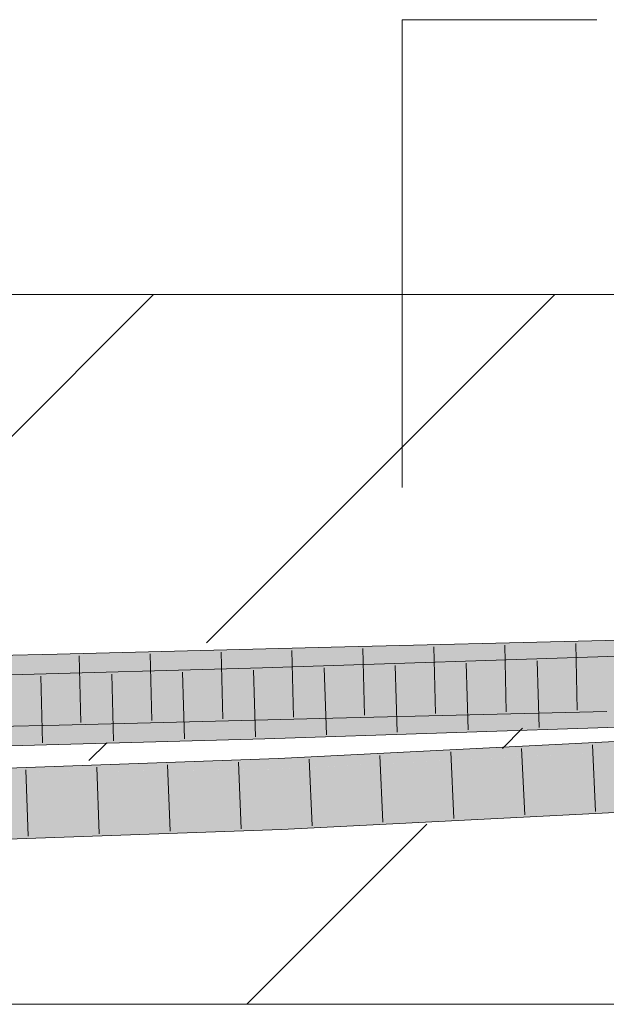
# Model space of a CAD drawing. Extents: x -620 to 300, y 62 to 1112.
# Tile 171 of 236: x 215.94 to 218.01, y 713.45 to 716.91. Entities that reach past the tile are written whole.
import ezdxf
from ezdxf.lldxf.tags import DXFTag

# ---------------------------------------------------------------- set-up
doc = ezdxf.new("R2010")
doc.units = 0
doc.layers.get('0').update_dxf_attribs({"lineweight": 13})
doc.layers.add('E_Detail_Linie_Text_Bem', color=7, linetype='Continuous', lineweight=13)
for name, color, linetype, lineweight, true_color in [('E_Detail_Wandschraffur', 7, 'Continuous', 5, 0xc0c0c0), ('E_Leerrohr 25-A06GA2AZ8I', 7, 'Continuous', 9, 0xff8000), ('E_Leerrohr 25-Shading', 7, 'Continuous', 9, 0xff8000)]:
    doc.layers.add(name, color=color, linetype=linetype, lineweight=lineweight, true_color=true_color)
tags = doc.linetypes.add('fein_strichliert', pattern=[4, 1, -2, 1]).pattern_tags.tags
tags[8:9] = [DXFTag(74, 4), DXFTag(75, 0), DXFTag(340, '0'), DXFTag(46, 0.0), DXFTag(50, 0.0), DXFTag(44, 0.0), DXFTag(45, 0.0)]
tags[6:7] = [DXFTag(74, 4), DXFTag(75, 0), DXFTag(340, '0'), DXFTag(46, 0.0), DXFTag(50, 0.0), DXFTag(44, 0.0), DXFTag(45, 0.0)]
tags[4:5] = [DXFTag(74, 4), DXFTag(75, 0), DXFTag(340, '0'), DXFTag(46, 0.0), DXFTag(50, 0.0), DXFTag(44, 0.0), DXFTag(45, 0.0)]

# ---------------------------------------------------------------- blocks, each defined once
blk = doc.blocks.new('Shading-A06GA1NA8I', base_point=(183.5491, 712.4307))
at = {"layer": 'E_Leerrohr 25-Shading', "color": 34, "true_color": 0xb05800}
for points in [[(218.4568, 714.7365), (218.0017, 714.7275), (218.4531, 714.717), (218.0025, 714.691)], [(217.036, 714.6676), (217.0351, 714.7042), (216.0712, 714.6433), (216.0703, 714.6799)], [(218.0025, 714.691), (218.0017, 714.7275), (217.036, 714.6676), (217.0351, 714.7042)], [(218.204, 714.6949), (218.453, 714.7166), (218.0025, 714.691), (218.4531, 714.717)], [(216.0712, 714.6433), (216.0703, 714.6799), (215.1184, 714.6217), (215.1177, 714.6583)], [(218.5666, 714.6901), (216.7938, 714.6314), (218.5655, 714.6837), (216.7949, 714.5948)], [(218.3527, 714.6464), (218.5626, 714.6681), (216.7949, 714.5948), (218.5655, 714.6837)], [(216.7949, 714.5948), (216.7938, 714.6314), (214.5262, 714.533), (214.5255, 714.5696)], [(217.0409, 714.4706), (217.0404, 714.4908), (216.0755, 714.4637), (216.0754, 714.4666)], [(217.9699, 714.4767), (218.0072, 714.4776), (217.0404, 714.4908), (218.0064, 714.5142)], [(217.9699, 714.4767), (217.0404, 714.4908), (217.0409, 714.4706)], [(215.8501, 714.4614), (215.6871, 714.4495), (216.0763, 714.4299), (215.6881, 714.4211)], [(215.9055, 714.4627), (215.8501, 714.4614), (216.0755, 714.4637), (216.0763, 714.4299)], [(216.0754, 714.4666), (215.9055, 714.4627), (216.0755, 714.4637)], [(216.0763, 714.4299), (217.0413, 714.4543), (216.0755, 714.4637), (217.0409, 714.4706)], [(218.3746, 714.4702), (216.8002, 714.4182), (218.375, 714.4702), (218.4298, 714.4675)], [(216.8006, 714.4064), (218.4406, 714.467), (216.8002, 714.4182), (218.4298, 714.4675)], [(218.4406, 714.467), (216.8006, 714.4064), (218.4588, 714.4661), (216.8013, 714.3815)], [(218.4588, 714.4661), (216.8013, 714.3815), (218.8191, 714.4483)], [(217.0413, 714.4543), (217.9699, 714.4767), (217.0409, 714.4706)], [(216.8006, 714.4064), (216.8002, 714.4182), (214.5298, 714.3384), (214.5295, 714.3563)], [(214.5302, 714.3196), (216.8013, 714.3815), (214.5298, 714.3384), (216.8006, 714.4064)], [(216.8499, 714.2963), (218.6334, 714.3827), (218.518, 714.3807), (218.6333, 714.3843)], [(218.6335, 714.3811), (218.6334, 714.3827), (216.8499, 714.2963)], [(218.5181, 714.3807), (218.6332, 714.386), (217.7032, 714.3553), (218.6323, 714.4028)], [(216.8495, 714.3046), (218.5181, 714.3807), (216.8492, 714.3118), (217.7032, 714.3553)], [(216.8499, 714.2963), (218.518, 714.3807), (216.8495, 714.3046)], [(216.8499, 714.2963), (216.8501, 714.2909), (218.6335, 714.3811), (218.6339, 714.3715)], [(216.8501, 714.2909), (216.8508, 714.2752), (218.6339, 714.3715), (218.6342, 714.3662)], [(215.3935, 714.2577), (216.8495, 714.3046), (215.2911, 714.2569), (216.8492, 714.3118)], [(215.8959, 714.2638), (216.8499, 714.2963), (215.3935, 714.2577), (216.8495, 714.3046)], [(216.8501, 714.2909), (216.8499, 714.2963), (215.997, 714.2638), (215.8315, 714.2616)], [(215.997, 714.2638), (216.8508, 714.2752), (216.8501, 714.2909)], [(215.2915, 714.2415), (215.997, 714.2638), (215.2914, 714.2432), (215.8315, 714.2616)], [(215.2917, 714.2309), (216.8468, 714.2751), (215.2915, 714.2415), (215.997, 714.2638)], [(216.7239, 714.2717), (215.2917, 714.2309), (215.2919, 714.2263)], [(216.8508, 714.2752), (215.2919, 714.2244), (215.8125, 714.2386)], [(215.2919, 714.2244), (216.8508, 714.2752), (216.7239, 714.2717), (216.8468, 714.2751)], [(215.2919, 714.2244), (216.7239, 714.2717), (215.2919, 714.2263)], [(218.6019, 714.1876), (216.8585, 714.0986), (216.8596, 714.0736)], [(216.8601, 714.062), (218.6019, 714.1876), (216.8596, 714.0736)], [(218.6019, 714.1876), (216.8601, 714.062), (218.644, 714.176), (216.8618, 714.0621)], [(216.8618, 714.0621), (218.6451, 714.1531), (218.644, 714.176)], [(215.2977, 714.007), (216.8585, 714.0986), (215.2967, 714.0436)], [(215.2977, 714.007), (215.8142, 714.0251), (216.8585, 714.0986), (216.8596, 714.0736)], [(215.8142, 714.0251), (216.8601, 714.062), (216.8596, 714.0736)]]:
    blk.add_solid(points, dxfattribs=at)
at = {"layer": 'E_Leerrohr 25-Shading', "color": 30, "true_color": 0xf57b00}
for points in [[(218.204, 714.6949), (218.0025, 714.691), (218.191, 714.6063), (218.0044, 714.6026)], [(217.0382, 714.5792), (217.036, 714.6676), (216.0733, 714.5549), (216.0712, 714.6433)], [(218.0044, 714.6026), (218.0025, 714.691), (217.0382, 714.5792), (217.036, 714.6676)], [(215.847, 714.5498), (216.0733, 714.5549), (215.1184, 714.6217), (216.0712, 714.6433)], [(216.7949, 714.5948), (218.3511, 714.6354), (218.3527, 714.6464)], [(218.3511, 714.6354), (216.7949, 714.5948), (218.3439, 714.5835), (217.5898, 714.5636)], [(216.7962, 714.551), (216.7949, 714.5948), (214.5262, 714.533)], [(216.7962, 714.551), (217.2236, 714.5539), (216.7949, 714.5948), (217.5898, 714.5636)], [(217.0389, 714.551), (218.0044, 714.6026), (217.0382, 714.5792)], [(217.0389, 714.551), (217.3044, 714.5544), (218.0044, 714.6026), (218.005, 714.5745)], [(218.4401, 714.5691), (218.191, 714.6063), (218.0053, 714.5637), (218.0044, 714.6026)], [(217.0389, 714.551), (217.0382, 714.5792), (216.0737, 714.5381), (216.0733, 714.5549)], [(216.7966, 714.5399), (216.7967, 714.5349), (217.3044, 714.5544), (217.7459, 714.5574)], [(217.4223, 714.556), (217.0389, 714.551), (217.039, 714.5461)], [(218.0057, 714.5432), (218.0053, 714.5637), (217.039, 714.5461), (217.4223, 714.556)], [(217.2236, 714.5539), (217.7459, 714.5574), (217.5898, 714.5636)], [(217.7551, 714.5577), (217.303, 714.5469), (217.7537, 714.5381), (217.3019, 714.5232)], [(217.3044, 714.5544), (218.0053, 714.5637), (218.005, 714.5745)], [(217.5898, 714.5636), (217.7459, 714.5574), (218.3439, 714.5835), (218.3422, 714.5716)], [(217.7537, 714.5381), (218.0854, 714.5491), (217.7551, 714.5577), (218.0871, 714.5656)], [(216.7962, 714.551), (214.5262, 714.533), (216.7965, 714.5427), (216.455, 714.5347)], [(216.455, 714.5347), (214.5262, 714.533), (214.5882, 714.4908), (214.527, 714.49)], [(216.7967, 714.5349), (216.455, 714.5347), (214.8468, 714.4944), (214.5882, 714.4908)], [(216.7967, 714.5349), (215.8482, 714.5152), (216.7976, 714.5065), (214.8571, 714.4905)], [(215.9056, 714.4627), (216.0754, 714.4666), (215.1201, 714.5333), (216.0733, 714.5549)], [(217.039, 714.5461), (217.0389, 714.551), (216.0741, 714.5209), (216.0737, 714.5381)], [(217.0395, 714.5261), (217.039, 714.5461), (216.0744, 714.5085), (216.0741, 714.5209)], [(216.0744, 714.5085), (216.0744, 714.5072), (217.0395, 714.5261), (217.0398, 714.5154)], [(216.455, 714.5347), (216.7967, 714.5349), (216.7965, 714.5427)], [(216.7962, 714.551), (216.7965, 714.5427), (217.2236, 714.5539)], [(217.2236, 714.5539), (216.7965, 714.5427), (217.3044, 714.5544), (216.7966, 714.5399)], [(217.303, 714.5469), (216.7967, 714.5349), (217.3019, 714.5232), (216.7976, 714.5065)], [(217.3019, 714.5232), (216.7976, 714.5065), (217.8339, 714.4969), (216.8002, 714.4182)], [(218.0057, 714.5432), (217.039, 714.5461), (217.0395, 714.5261)], [(217.0395, 714.5261), (217.0398, 714.5154), (218.0057, 714.5432), (218.0061, 714.5238)], [(218.0061, 714.5238), (217.0398, 714.5154), (218.0064, 714.5142), (217.0402, 714.4962)], [(218.0664, 714.5146), (217.7537, 714.5381), (217.8339, 714.4969), (217.3019, 714.5232)], [(218.2668, 714.5299), (218.0854, 714.5491), (218.0664, 714.5146), (217.7537, 714.5381)], [(216.7976, 714.5065), (214.8571, 714.4905), (214.5278, 714.4464), (214.5271, 714.4822)], [(216.7976, 714.5065), (214.5278, 714.4464), (214.9664, 714.4566)], [(216.8002, 714.4182), (216.7976, 714.5065), (214.5295, 714.3563), (214.5278, 714.4446)], [(217.0398, 714.5154), (216.0744, 714.5072), (217.0402, 714.4962), (216.0751, 714.4783)], [(216.0751, 714.4783), (216.0754, 714.4666), (217.0402, 714.4962), (217.0404, 714.4908)], [(217.8339, 714.4969), (216.8002, 714.4182), (218.3746, 714.4702)], [(217.0402, 714.4962), (217.0404, 714.4908), (218.0064, 714.5142)], [(218.5709, 714.4767), (218.0664, 714.5146), (218.3746, 714.4702), (217.8339, 714.4969)], [(218.637, 714.3112), (218.6342, 714.3662), (216.8574, 714.2755)], [(216.8508, 714.2752), (218.637, 714.3112), (216.8574, 714.2755)], [(216.8508, 714.2752), (218.6004, 714.276), (218.637, 714.3112), (218.6387, 714.278)], [(215.2944, 714.132), (216.8546, 714.1869), (215.8125, 714.2386), (216.852, 714.2474)], [(216.852, 714.2474), (216.8508, 714.2752), (215.8125, 714.2386)], [(218.6004, 714.276), (216.8508, 714.2752), (216.852, 714.2474)], [(216.8546, 714.1869), (218.6004, 714.276), (216.852, 714.2474)], [(216.8585, 714.0986), (218.6019, 714.1876), (216.8546, 714.1869), (218.6004, 714.276)], [(216.8546, 714.1869), (215.2944, 714.132), (215.2947, 714.1196)], [(215.2967, 714.0436), (216.8585, 714.0986), (215.2947, 714.1196), (216.8546, 714.1869)]]:
    blk.add_solid(points, dxfattribs=at)
blk = doc.blocks.new('Referenz-A06GA2B58I')
at = {"layer": 'E_Detail_Linie_Text_Bem', "color": 0, "linetype": 'Continuous', "ltscale": 0.13}
for p, q in [((217.2856, 715.2667), (217.2856, 716.9148)), ((217.2856, 716.9148), (217.9723, 716.9148))]:
    blk.add_line(p, q, dxfattribs=at)
at = {"layer": 'E_Detail_Linie_Text_Bem', "linetype": 'Continuous', "ltscale": 0.13}
for p, q in [((201.6845, 715.9464), (261.6625, 715.9464)), ((261.6625, 713.4464), (213.6845, 713.4464))]:
    blk.add_line(p, q, dxfattribs=at)
at = {"layer": 'E_Detail_Wandschraffur', "linetype": 'fein_strichliert', "ltscale": 0.13}
for p, q in [((215.1589, 714.696), (216.4092, 715.9464)), ((217.6391, 714.3478), (217.7102, 714.4189)), ((216.7377, 713.4464), (217.3723, 714.081))]:
    blk.add_line(p, q, dxfattribs=at)
at = {"layer": 'E_Detail_Wandschraffur', "linetype": 'ByBlock', "ltscale": 0.13}
for p, q in [((216.5966, 714.7195), (217.8235, 715.9464)), ((216.1818, 714.3048), (216.2443, 714.3673))]:
    blk.add_line(p, q, dxfattribs=at)
at = {"layer": 'E_Leerrohr 25-A06GA2AZ8I', "linetype": 'Continuous', "ltscale": 0.13}
for p, q in [((218.9596, 714.7464), (218.0017, 714.7276)), ((217.0351, 714.7042), (216.0703, 714.6799)), ((218.9388, 714.7024), (216.7938, 714.6314)), ((218.0017, 714.7276), (217.0351, 714.7042)), ((217.1473, 714.6994), (217.153, 714.4645)), ((217.3973, 714.7054), (217.4028, 714.4705)), ((217.6473, 714.7115), (217.6527, 714.4766)), ((217.8973, 714.7175), (217.9025, 714.4826)), ((216.0703, 714.6799), (215.1177, 714.6583)), ((216.1476, 714.6743), (216.1533, 714.4394)), ((216.3975, 714.6806), (216.4032, 714.4457)), ((216.6474, 714.6869), (216.6531, 714.452)), ((216.8973, 714.6932), (216.9031, 714.4583)), ((216.7938, 714.6314), (214.5255, 714.5696)), ((217.0113, 714.6311), (217.0184, 714.3962)), ((217.2612, 714.6394), (217.2682, 714.4045)), ((217.5111, 714.6477), (217.5181, 714.4128)), ((217.7609, 714.6559), (217.768, 714.421)), ((216.0122, 714.6026), (216.0183, 714.3677)), ((216.2619, 714.6094), (216.2684, 714.3745)), ((216.5117, 714.6162), (216.5185, 714.3813)), ((216.7615, 714.623), (216.7685, 714.3882)), ((217.0413, 714.4543), (216.0763, 714.43)), ((218.9462, 714.4525), (216.8013, 714.3815)), ((218.0072, 714.4776), (217.0413, 714.4543)), ((216.0763, 714.43), (215.1226, 714.4083)), ((218.6323, 714.4028), (216.8492, 714.3118)), ((216.8013, 714.3815), (214.5302, 714.3196)), ((217.7065, 714.348), (217.7176, 714.1133)), ((217.956, 714.3608), (217.9674, 714.126)), ((217.2074, 714.3225), (217.218, 714.0878)), ((217.4569, 714.3353), (217.4678, 714.1005)), ((216.8492, 714.3118), (215.2911, 714.2569)), ((216.2092, 714.2817), (216.2178, 714.0469)), ((216.4588, 714.2905), (216.468, 714.0557)), ((216.7083, 714.2993), (216.7182, 714.0645)), ((216.9578, 714.3098), (216.9682, 714.075)), ((215.9597, 714.2729), (215.9677, 714.0381)), ((218.6451, 714.1531), (216.8601, 714.062)), ((216.8601, 714.062), (215.2977, 714.007))]:
    blk.add_line(p, q, dxfattribs=at)

msp = doc.modelspace()

# ---------------------------------------------------------------- block references
at = {"color": 8, "lineweight": 25, "ltscale": 0.25, "true_color": 0x808080}
msp.add_blockref('Referenz-A06GA2B58I', (0, 0), dxfattribs=at)
msp.add_blockref('Shading-A06GA1NA8I', (183.5491, 712.4307))

doc.saveas('drawing.dxf')
